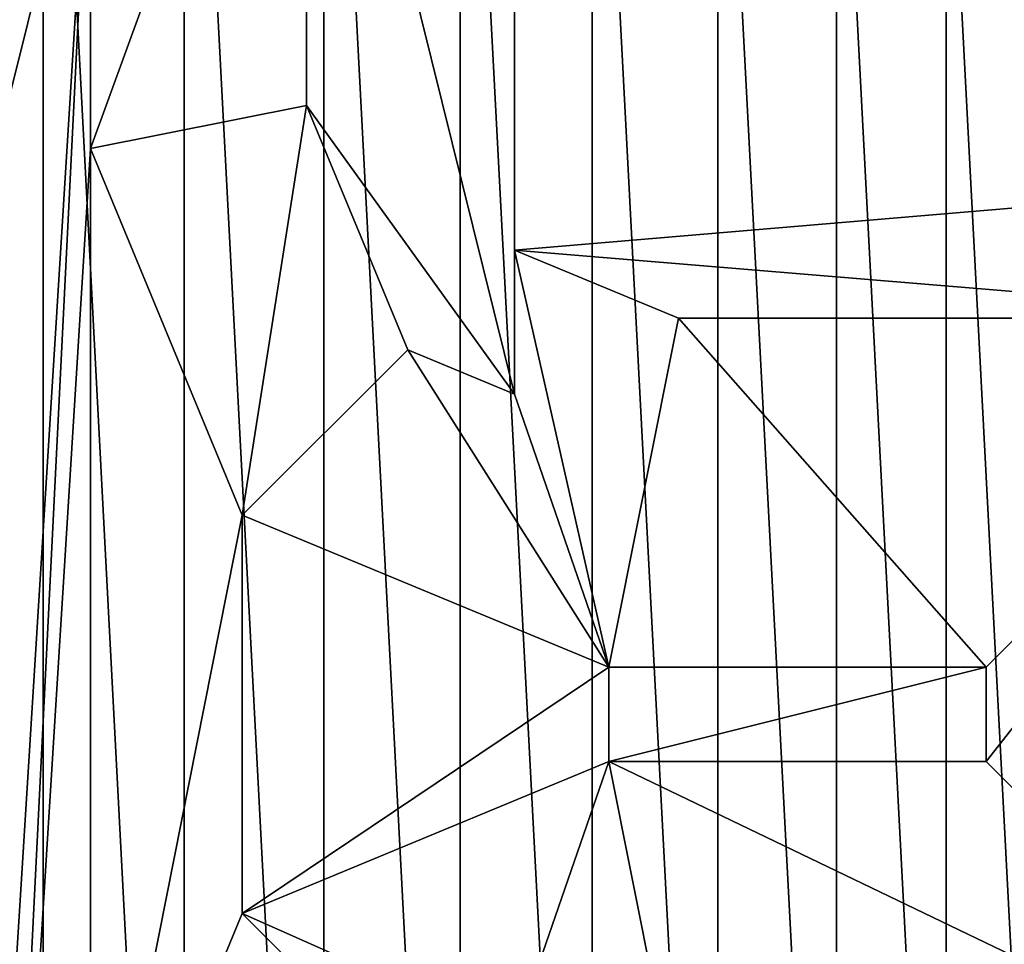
# Model space of a CAD drawing. Header units: inches. Extents: x -9.1 to 9.1, y 0 to 9.5.
# Tile 89 of 238: x -8.6262 to -8.574, y 8.8598 to 8.9088. Entities that reach past the tile are written whole.
import ezdxf

# ---------------------------------------------------------------- set-up
doc = ezdxf.new("R2010")
doc.units = ezdxf.units.IN
doc.header["$LTSCALE"] = 65.185185
doc.header["$MEASUREMENT"] = 0
for name, color, linetype in [('318', 7, 'CONTINUOUS'), ('332', 7, 'CONTINUOUS'), ('333', 7, 'CONTINUOUS'), ('335', 7, 'CONTINUOUS'), ('336', 7, 'CONTINUOUS'), ('342', 7, 'CONTINUOUS'), ('343', 7, 'CONTINUOUS'), ('344', 7, 'CONTINUOUS'), ('345', 7, 'CONTINUOUS'), ('353', 7, 'CONTINUOUS'), ('354', 7, 'CONTINUOUS'), ('355', 7, 'CONTINUOUS'), ('356', 7, 'CONTINUOUS')]:
    doc.layers.add(name, color=color, linetype=linetype)

msp = doc.modelspace()

# ---------------------------------------------------------------- linework, layer by layer
at = {"layer": '318', "color": 252, "linetype": 'Continuous', "true_color": 0x969696}
for points in [[(-8.625, 8.943563, 6.944), (-8.639878, 8.941999, 6.944), (-8.625, 8.800437, 6.944), (-8.625, 8.943563, 6.944)], [(-8.625, 8.943563, 6.944), (-8.625, 8.800437, 6.944), (-8.61752, 8.80083, 6.944), (-8.625, 8.943563, 6.944)], [(-8.625, 8.943563, 6.944), (-8.61752, 8.80083, 6.944), (-8.61752, 8.94317, 6.944), (-8.625, 8.943563, 6.944)], [(-8.61752, 8.80083, 6.944), (-8.610122, 8.802001, 6.944), (-8.61752, 8.94317, 6.944), (-8.61752, 8.80083, 6.944)], [(-8.610122, 8.802001, 6.944), (-8.610121, 8.941999, 6.944), (-8.61752, 8.94317, 6.944), (-8.610122, 8.802001, 6.944)], [(-8.639878, 8.941999, 6.944), (-8.639879, 8.802001, 6.944), (-8.625, 8.800437, 6.944), (-8.639878, 8.941999, 6.944)], [(-8.610122, 8.802001, 6.944), (-8.602884, 8.803941, 6.944), (-8.610121, 8.941999, 6.944), (-8.610122, 8.802001, 6.944)], [(-8.602884, 8.803941, 6.944), (-8.602884, 8.940059, 6.944), (-8.610121, 8.941999, 6.944), (-8.602884, 8.803941, 6.944)], [(-8.602884, 8.803941, 6.944), (-8.595894, 8.806624, 6.944), (-8.602884, 8.940059, 6.944), (-8.602884, 8.803941, 6.944)], [(-8.595894, 8.806624, 6.944), (-8.595894, 8.937376, 6.944), (-8.602884, 8.940059, 6.944), (-8.595894, 8.806624, 6.944)], [(-8.595894, 8.806624, 6.944), (-8.589218, 8.810026, 6.944), (-8.595894, 8.937376, 6.944), (-8.595894, 8.806624, 6.944)], [(-8.589218, 8.810026, 6.944), (-8.589217, 8.933974, 6.944), (-8.595894, 8.937376, 6.944), (-8.589218, 8.810026, 6.944)], [(-8.589218, 8.810026, 6.944), (-8.582937, 8.814104, 6.944), (-8.589217, 8.933974, 6.944), (-8.589218, 8.810026, 6.944)], [(-8.582937, 8.814104, 6.944), (-8.582937, 8.929895, 6.944), (-8.589217, 8.933974, 6.944), (-8.582937, 8.814104, 6.944)], [(-8.582937, 8.814104, 6.944), (-8.577114, 8.818819, 6.944), (-8.582937, 8.929895, 6.944), (-8.582937, 8.814104, 6.944)], [(-8.577114, 8.818819, 6.944), (-8.577114, 8.92518, 6.944), (-8.582937, 8.929895, 6.944), (-8.577114, 8.818819, 6.944)], [(-8.577114, 8.818819, 6.944), (-8.57182, 8.824114, 6.944), (-8.577114, 8.92518, 6.944), (-8.577114, 8.818819, 6.944)], [(-8.57182, 8.824114, 6.944), (-8.571819, 8.919885, 6.944), (-8.577114, 8.92518, 6.944), (-8.57182, 8.824114, 6.944)]]:
    msp.add_3dface(points, dxfattribs=at)
at = {"layer": '332', "color": 252, "linetype": 'Continuous', "true_color": 0x969696}
for points in [[(-8.611039, 8.933461, 6.129), (-8.6, 9.02825, 6.129), (-8.6, 8.888977, 6.129), (-8.611039, 8.933461, 6.129)], [(-8.611039, 8.90428, 6.129), (-8.611039, 8.933461, 6.129), (-8.6, 8.888977, 6.129), (-8.611039, 8.90428, 6.129)], [(-8.605673, 8.891327, 6.129), (-8.611039, 8.90428, 6.129), (-8.6, 8.888977, 6.129), (-8.605673, 8.891327, 6.129)]]:
    msp.add_3dface(points, dxfattribs=at)
at = {"layer": '333', "color": 252, "linetype": 'Continuous', "true_color": 0x969696}
for points in [[(-8.6, 8.888977, 6.129), (-8.6, 9.02825, 6.129), (-8.6, 8.896611, 6.089), (-8.6, 8.888977, 6.129)], [(-8.6, 8.896611, 6.089), (-8.6, 9.02825, 6.129), (-8.6, 8.989367, 6.089), (-8.6, 8.896611, 6.089)]]:
    msp.add_3dface(points, dxfattribs=at)
at = {"layer": '335', "color": 252, "linetype": 'Continuous', "true_color": 0x969696}
for points in [[(-8.6275, 8.822, 6.194), (-8.6275, 8.842, 6.194), (-8.6225, 8.922, 6.194), (-8.6275, 8.822, 6.194)], [(-8.6225, 8.922, 6.194), (-8.6275, 8.842, 6.194), (-8.6275, 8.902, 6.194), (-8.6225, 8.922, 6.194)], [(-8.6225, 8.902, 6.194), (-8.6275, 8.822, 6.194), (-8.6225, 8.922, 6.194), (-8.6225, 8.902, 6.194)], [(-8.6275, 8.922, 6.194), (-8.6225, 8.922, 6.194), (-8.6275, 8.902, 6.194), (-8.6275, 8.922, 6.194)], [(-8.6225, 8.842, 6.194), (-8.6275, 8.822, 6.194), (-8.6225, 8.902, 6.194), (-8.6225, 8.842, 6.194)], [(-8.614445, 8.882555, 6.194), (-8.6225, 8.842, 6.194), (-8.6225, 8.902, 6.194), (-8.614445, 8.882555, 6.194)], [(-8.614445, 8.861445, 6.194), (-8.6225, 8.842, 6.194), (-8.614445, 8.882555, 6.194), (-8.614445, 8.861445, 6.194)], [(-8.595, 8.8745, 6.194), (-8.614445, 8.861445, 6.194), (-8.614445, 8.882555, 6.194), (-8.595, 8.8745, 6.194)], [(-8.595, 8.8695, 6.194), (-8.614445, 8.861445, 6.194), (-8.595, 8.8745, 6.194), (-8.595, 8.8695, 6.194)], [(-8.575, 8.8695, 6.194), (-8.595, 8.8695, 6.194), (-8.575, 8.8745, 6.194), (-8.575, 8.8695, 6.194)], [(-8.575, 8.8745, 6.194), (-8.595, 8.8695, 6.194), (-8.595, 8.8745, 6.194), (-8.575, 8.8745, 6.194)]]:
    msp.add_3dface(points, dxfattribs=at)
at = {"layer": '336', "color": 252, "linetype": 'Continuous', "true_color": 0x969696}
for points in [[(-8.6, 8.896611, 6.089), (-8.6, 8.989367, 6.089), (-8.509418, 8.904261, 6.089), (-8.6, 8.896611, 6.089)], [(-8.509418, 8.904261, 6.089), (-8.6, 8.989367, 6.089), (-8.517137, 8.924589, 6.089), (-8.509418, 8.904261, 6.089)], [(-8.556486, 8.893014, 6.089), (-8.6, 8.896611, 6.089), (-8.509418, 8.904261, 6.089), (-8.556486, 8.893014, 6.089)], [(-8.591317, 8.893014, 6.089), (-8.6, 8.896611, 6.089), (-8.556486, 8.893014, 6.089), (-8.591317, 8.893014, 6.089)]]:
    msp.add_3dface(points, dxfattribs=at)
at = {"layer": '342', "color": 252, "linetype": 'Continuous', "true_color": 0x969696}
for points in [[(-8.611039, 8.933461, 6.129), (-8.611039, 8.90428, 6.129), (-8.6225, 8.902, 6.194), (-8.611039, 8.933461, 6.129)], [(-8.611039, 8.933461, 6.129), (-8.6225, 8.902, 6.194), (-8.6225, 8.922, 6.194), (-8.611039, 8.933461, 6.129)]]:
    msp.add_3dface(points, dxfattribs=at)
at = {"layer": '343', "color": 252, "linetype": 'Continuous', "true_color": 0x969696}
for points in [[(-8.575, 8.8745, 6.194), (-8.595, 8.8745, 6.194), (-8.591317, 8.893014, 6.089), (-8.575, 8.8745, 6.194)], [(-8.575, 8.8745, 6.194), (-8.591317, 8.893014, 6.089), (-8.556486, 8.893014, 6.089), (-8.575, 8.8745, 6.194)]]:
    msp.add_3dface(points, dxfattribs=at)
at = {"layer": '344', "color": 252, "linetype": 'Continuous', "true_color": 0x969696}
for points in [[(-8.575, 8.8695, 6.194), (-8.575, 8.8745, 6.194), (-8.556486, 8.893014, 6.089), (-8.575, 8.8695, 6.194)], [(-8.575, 8.8695, 6.194), (-8.556486, 8.893014, 6.089), (-8.556486, 8.850986, 6.089), (-8.575, 8.8695, 6.194)]]:
    msp.add_3dface(points, dxfattribs=at)
at = {"layer": '345', "color": 252, "linetype": 'Continuous', "true_color": 0x969696}
for points in [[(-8.595, 8.8695, 6.194), (-8.575, 8.8695, 6.194), (-8.556486, 8.850986, 6.089), (-8.595, 8.8695, 6.194)], [(-8.595, 8.8695, 6.194), (-8.556486, 8.850986, 6.089), (-8.591317, 8.850986, 6.089), (-8.595, 8.8695, 6.194)]]:
    msp.add_3dface(points, dxfattribs=at)
at = {"layer": '353', "color": 252, "linetype": 'Continuous', "true_color": 0x969696}
for points in [[(-8.611039, 8.90428, 6.129), (-8.614445, 8.882555, 6.194), (-8.6225, 8.902, 6.194), (-8.611039, 8.90428, 6.129)], [(-8.611039, 8.90428, 6.129), (-8.605673, 8.891327, 6.129), (-8.614445, 8.882555, 6.194), (-8.611039, 8.90428, 6.129)]]:
    msp.add_3dface(points, dxfattribs=at)
at = {"layer": '354', "color": 252, "linetype": 'Continuous', "true_color": 0x969696}
for points in [[(-8.6, 8.888977, 6.129), (-8.6, 8.896611, 6.089), (-8.595, 8.8745, 6.194), (-8.6, 8.888977, 6.129)], [(-8.595, 8.8745, 6.194), (-8.6, 8.896611, 6.089), (-8.591317, 8.893014, 6.089), (-8.595, 8.8745, 6.194)], [(-8.605673, 8.891327, 6.129), (-8.595, 8.8745, 6.194), (-8.614445, 8.882555, 6.194), (-8.605673, 8.891327, 6.129)], [(-8.605673, 8.891327, 6.129), (-8.6, 8.888977, 6.129), (-8.595, 8.8745, 6.194), (-8.605673, 8.891327, 6.129)]]:
    msp.add_3dface(points, dxfattribs=at)
at = {"layer": '355', "color": 252, "linetype": 'Continuous', "true_color": 0x969696}
for points in [[(-8.614445, 8.861445, 6.194), (-8.595, 8.8695, 6.194), (-8.6, 8.855023, 6.129), (-8.614445, 8.861445, 6.194)], [(-8.595, 8.8695, 6.194), (-8.591317, 8.850986, 6.089), (-8.6, 8.855023, 6.129), (-8.595, 8.8695, 6.194)], [(-8.605673, 8.852673, 6.129), (-8.614445, 8.861445, 6.194), (-8.6, 8.855023, 6.129), (-8.605673, 8.852673, 6.129)]]:
    msp.add_3dface(points, dxfattribs=at)
at = {"layer": '356', "color": 252, "linetype": 'Continuous', "true_color": 0x969696}
msp.add_3dface([(-8.6225, 8.842, 6.194), (-8.614445, 8.861445, 6.194), (-8.605673, 8.852673, 6.129), (-8.6225, 8.842, 6.194)], dxfattribs=at)

doc.saveas('drawing.dxf')
